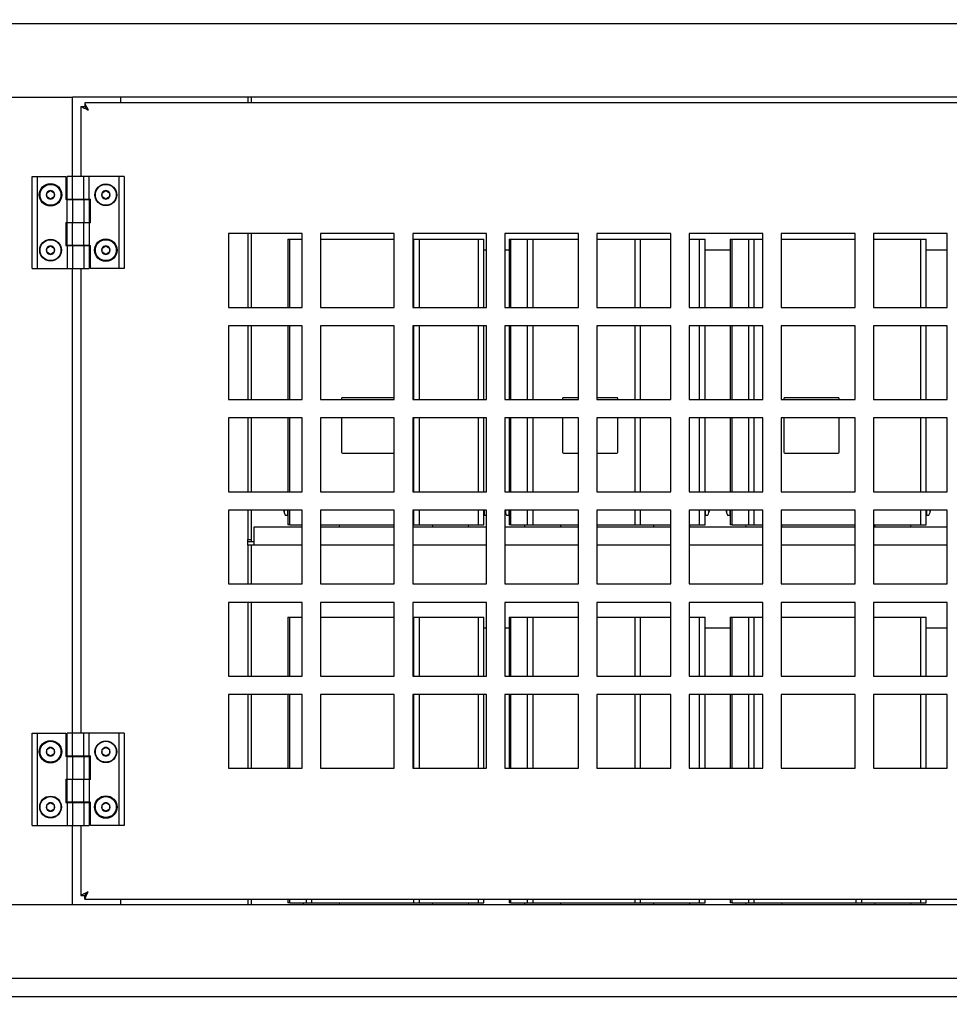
# Model space of a CAD drawing. Extents: x -72 to 51457, y 0 to 26838.
# Tile 186 of 203: x 15804 to 16309, y 14507 to 15041. Entities that reach past the tile are written whole.
import ezdxf
from ezdxf.enums import TextEntityAlignment as Align

# ---------------------------------------------------------------- set-up
doc = ezdxf.new("R2010")
doc.units = 0
doc.header["$LTSCALE"] = 12
for name, pattern in [('LDM', [0]), ('LEA', [0]), ('LFUN', [0]), ('SOLID_THIN', [0])]:
    doc.linetypes.add(name, pattern=pattern)
doc.layers.get('0').update_dxf_attribs({"linetype": 'CONTINUOUS'})
doc.layers.add('4', color=7, linetype='CONTINUOUS')
doc.styles.get("Standard").update_dxf_attribs({"font": 'medtext', "width": 0.75})
doc.styles.add('TDM', font='TXT', dxfattribs={"width": 0.675})
doc.dimstyles.new('MEDDIM8166', dxfattribs={"dimscale": 20, "dimtxt": 6, "dimasz": 3.5, "dimexe": 2.5, "dimexo": 2.5, "dimgap": 1.665, "dimtad": 1, "dimdec": 4, "dimrnd": 1, "dimzin": 12, "dimdsep": 46, "dimtxsty": 'Standard', "dimblk": 'MEDFUNV_7', "dimcen": 30, "dimclrd": 7, "dimclre": 7, "dimclrt": 7, "dimadec": 0, "dimazin": 0, "dimtfac": 0.7, "dimtdec": 4, "dimtmove": 0, "dimatfit": 3, "dimldrblk": 'MEDFUNV_7', "dimfxl": 0, "dimtolj": 1, "dimtzin": 0, "dimarcsym": 0})

# ---------------------------------------------------------------- blocks, each defined once
blk = doc.blocks.new('MEDFUNV_6')
at = {"color": 0, "linetype": 'LFUN', "lineweight": -2}
for points in [[(1, 0.1333), (0, 0), (1, -0.1333), (1, 0.1333)], [(1, 0.1111), (0.1667, 0), (1, -0.1111)], [(1, 0.0889), (0.3333, 0), (1, -0.0889)], [(1, 0.0667), (0.5, 0), (1, -0.0667)], [(1, 0.0444), (0.6667, 0), (1, -0.0444)], [(1, 0.0222), (0.8333, 0), (1, -0.0222)]]:
    blk.add_lwpolyline(points, dxfattribs=at)
blk = doc.blocks.new('MEDFUNV_7')
at = {"color": 0, "linetype": 'LFUN', "lineweight": -2}
for points in [[(-1, 0.1333), (0, 0), (-1, -0.1333), (-1, 0.1333)], [(-1, 0.1111), (-0.1667, 0), (-1, -0.1111)], [(-1, 0.0889), (-0.3333, 0), (-1, -0.0889)], [(-1, 0.0667), (-0.5, 0), (-1, -0.0667)], [(-1, 0.0444), (-0.6667, 0), (-1, -0.0444)], [(-1, 0.0222), (-0.8333, 0), (-1, -0.0222)]]:
    blk.add_lwpolyline(points, dxfattribs=at)
blk = doc.blocks.new('MEDCLUMP_DIM_8167_')
at = {"layer": '4', "color": 7, "linetype": 'LEA', "lineweight": 25}
for p, q in [((16222.99, 15901.57), (14945.81, 15901.57)), ((15573.09, 12383.57), (14945.81, 12383.57))]:
    blk.add_line(p, q, dxfattribs=at)
at = {"layer": '4', "color": 7, "linetype": 'LDM', "lineweight": 25}
blk.add_line((14995.81, 15901.57), (14995.81, 12383.57), dxfattribs=at)
at = {"layer": '4', "color": 7, "linetype": 'LDM', "lineweight": 25, "xscale": 70, "yscale": 70, "zscale": 70, "rotation": 270}
for name, p in [('MEDFUNV_6', (14995.81, 15901.57)), ('MEDFUNV_7', (14995.81, 12383.57))]:
    blk.add_blockref(name, p, dxfattribs=at)
at = {"layer": '4', "color": 7, "lineweight": 25, "style": 'TDM'}
for s, width, p in [('(Option Aquaclean)', 0.753158, (14995.81, 13615.57)), ('3518', 0.7425, (14995.81, 13238.58))]:
    blk.add_text(s, height=120, rotation=90, dxfattribs=dict(at, width=width)).set_placement(p, align=Align.BOTTOM_LEFT)
blk = doc.blocks.new('*D14')
at = {"lineweight": 0}
blk.add_blockref('MEDCLUMP_DIM_8167_', (0, 0), dxfattribs=at)
blk = doc.blocks.new('Vela_Seite')
at = {"color": 7, "linetype": 'SOLID_THIN', "lineweight": 25}
for p, q in [((15772.09, 15038.57), (17414.09, 15038.57)), ((15772.09, 14998.57), (15829.09, 14998.57)), ((15829.09, 14998.57), (15833.09, 14998.57)), ((15833.09, 14955.57), (15833.09, 14998.57)), ((16543.09, 14998.57), (15833.09, 14998.57)), ((16535.52, 14995.57), (15839.66, 14995.57)), ((15839.66, 14995.57), (15839.66, 14993.57)), ((15859.09, 14998.57), (15859.09, 14995.57)), ((15928.09, 14998.57), (15928.09, 14995.57)), ((15930.09, 14995.57), (15930.09, 14998.57)), ((15837.59, 14993.5), (15839.59, 14993.5)), ((15837.59, 14993.5), (15837.59, 14955.57)), ((15811.09, 14905.57), (15811.09, 14955.57)), ((15811.09, 14955.57), (15814.09, 14955.57)), ((15814.09, 14905.57), (15814.09, 14955.57)), ((15814.09, 14955.57), (15829.39, 14955.57)), ((15829.39, 14955.57), (15829.39, 14942.97)), ((15830.09, 14943.27), (15830.09, 14955.57)), ((15833.09, 14955.57), (15830.09, 14955.57)), ((15833.09, 14943.27), (15833.09, 14955.57)), ((15839.09, 14955.57), (15833.09, 14955.57)), ((15839.09, 14943.27), (15839.09, 14955.57)), ((15842.09, 14955.57), (15839.09, 14955.57)), ((15842.09, 14943.27), (15842.09, 14955.57)), ((15858.09, 14955.57), (15842.09, 14955.57)), ((15858.09, 14955.57), (15858.09, 14905.57)), ((15861.09, 14955.57), (15858.09, 14955.57)), ((15861.09, 14955.57), (15861.09, 14905.57)), ((15819.09, 14946.73), (15821.09, 14947.88)), ((15819.09, 14944.42), (15819.09, 14946.73)), ((15821.09, 14947.88), (15823.09, 14946.73)), ((15823.09, 14946.73), (15823.09, 14944.42)), ((15849.09, 14946.73), (15851.09, 14947.88)), ((15849.09, 14944.42), (15849.09, 14946.73)), ((15851.09, 14947.88), (15853.09, 14946.73)), ((15853.09, 14946.73), (15853.09, 14944.42)), ((15821.09, 14943.26), (15819.09, 14944.42)), ((15823.09, 14944.42), (15821.09, 14943.26)), ((15830.09, 14942.97), (15829.39, 14942.97)), ((15830.09, 14943.27), (15833.09, 14943.27)), ((15830.09, 14930.67), (15830.09, 14942.97)), ((15830.09, 14942.97), (15833.09, 14942.97)), ((15833.09, 14943.27), (15833.09, 14942.97)), ((15833.09, 14943.27), (15839.09, 14943.27)), ((15833.09, 14942.97), (15833.09, 14930.67)), ((15833.09, 14942.97), (15839.09, 14942.97)), ((15839.09, 14942.97), (15839.09, 14943.27)), ((15839.09, 14943.27), (15842.09, 14943.27)), ((15839.09, 14942.97), (15839.09, 14930.67)), ((15839.09, 14942.97), (15842.09, 14942.97)), ((15842.09, 14943.27), (15842.79, 14943.27)), ((15842.09, 14942.97), (15842.09, 14930.67)), ((15842.79, 14930.47), (15842.79, 14943.27)), ((15851.09, 14943.26), (15849.09, 14944.42)), ((15853.09, 14944.42), (15851.09, 14943.26)), ((15829.39, 14930.67), (15829.39, 14917.87)), ((15829.39, 14930.67), (15830.09, 14930.67)), ((15830.09, 14930.67), (15833.09, 14930.67)), ((15833.09, 14930.67), (15833.09, 14930.47)), ((15833.09, 14930.67), (15839.09, 14930.67)), ((15839.09, 14930.47), (15839.09, 14930.67)), ((15839.09, 14930.67), (15842.09, 14930.67)), ((15830.09, 14918.17), (15830.09, 14930.47)), ((15833.09, 14930.47), (15830.09, 14930.47)), ((15833.09, 14918.17), (15833.09, 14930.47)), ((15839.09, 14930.47), (15833.09, 14930.47)), ((15839.09, 14918.17), (15839.09, 14930.47)), ((15842.09, 14930.47), (15839.09, 14930.47)), ((15842.09, 14930.47), (15842.09, 14918.17)), ((15842.79, 14930.47), (15842.09, 14930.47)), ((15957.59, 14924.57), (15917.59, 14924.57)), ((15917.59, 14924.57), (15917.59, 14884.57)), ((15928.09, 14924.57), (15928.09, 14884.57)), ((15930.09, 14884.57), (15930.09, 14924.57)), ((15949.92, 14921.57), (15950.92, 14921.57)), ((15949.92, 14921.57), (15949.92, 14884.57)), ((15950.92, 14921.57), (15957.59, 14921.57)), ((15950.92, 14884.57), (15950.92, 14921.57)), ((15957.59, 14884.57), (15957.59, 14924.57)), ((16007.59, 14924.57), (15967.59, 14924.57)), ((15967.59, 14924.57), (15967.59, 14884.57)), ((15967.59, 14921.57), (16007.59, 14921.57)), ((16007.59, 14884.57), (16007.59, 14924.57)), ((16057.59, 14924.57), (16017.59, 14924.57)), ((16017.59, 14924.57), (16017.59, 14884.57)), ((16017.59, 14921.57), (16018.26, 14921.57)), ((16018.26, 14921.57), (16021.26, 14921.57)), ((16018.26, 14884.57), (16018.26, 14921.57)), ((16021.26, 14921.57), (16053.26, 14921.57)), ((16021.26, 14884.57), (16021.26, 14921.57)), ((16053.26, 14921.57), (16056.26, 14921.57)), ((16053.26, 14884.57), (16053.26, 14921.57)), ((16056.26, 14884.57), (16056.26, 14921.57)), ((16057.59, 14884.57), (16057.59, 14924.57)), ((16107.59, 14924.57), (16067.59, 14924.57)), ((16067.59, 14924.57), (16067.59, 14884.57)), ((16069.92, 14921.57), (16070.92, 14921.57)), ((16069.92, 14921.57), (16069.92, 14884.57)), ((16070.92, 14921.57), (16079.92, 14921.57)), ((16070.92, 14884.57), (16070.92, 14921.57)), ((16079.92, 14921.57), (16082.92, 14921.57)), ((16079.92, 14884.57), (16079.92, 14921.57)), ((16082.92, 14921.57), (16107.59, 14921.57)), ((16082.92, 14884.57), (16082.92, 14921.57)), ((16107.59, 14884.57), (16107.59, 14924.57)), ((16157.59, 14924.57), (16117.59, 14924.57)), ((16117.59, 14924.57), (16117.59, 14884.57)), ((16117.59, 14921.57), (16138.26, 14921.57)), ((16138.26, 14921.57), (16141.26, 14921.57)), ((16138.26, 14884.57), (16138.26, 14921.57)), ((16141.26, 14921.57), (16157.59, 14921.57)), ((16141.26, 14884.57), (16141.26, 14921.57)), ((16157.59, 14884.57), (16157.59, 14924.57)), ((16207.59, 14924.57), (16167.59, 14924.57)), ((16167.59, 14924.57), (16167.59, 14884.57)), ((16167.59, 14921.57), (16173.26, 14921.57)), ((16173.26, 14921.57), (16176.26, 14921.57)), ((16173.26, 14884.57), (16173.26, 14921.57)), ((16176.26, 14884.57), (16176.26, 14921.57)), ((16189.92, 14921.57), (16190.92, 14921.57)), ((16189.92, 14921.57), (16189.92, 14884.57)), ((16190.92, 14921.57), (16199.92, 14921.57)), ((16190.92, 14884.57), (16190.92, 14921.57)), ((16199.92, 14921.57), (16202.92, 14921.57)), ((16199.92, 14884.57), (16199.92, 14921.57)), ((16202.92, 14921.57), (16207.59, 14921.57)), ((16202.92, 14884.57), (16202.92, 14921.57)), ((16207.59, 14884.57), (16207.59, 14924.57)), ((16257.59, 14924.57), (16217.59, 14924.57)), ((16217.59, 14924.57), (16217.59, 14884.57)), ((16217.59, 14921.57), (16257.59, 14921.57)), ((16257.59, 14884.57), (16257.59, 14924.57)), ((16307.59, 14924.57), (16267.59, 14924.57)), ((16267.59, 14924.57), (16267.59, 14884.57)), ((16267.59, 14921.57), (16293.26, 14921.57)), ((16293.26, 14921.57), (16296.26, 14921.57)), ((16293.26, 14884.57), (16293.26, 14921.57)), ((16296.26, 14884.57), (16296.26, 14921.57)), ((16307.59, 14884.57), (16307.59, 14924.57)), ((15819.09, 14916.73), (15821.09, 14917.88)), ((15819.09, 14914.42), (15819.09, 14916.73)), ((15821.09, 14917.88), (15823.09, 14916.73)), ((15823.09, 14916.73), (15823.09, 14914.42)), ((15830.09, 14917.87), (15829.39, 14917.87)), ((15833.09, 14918.17), (15830.09, 14918.17)), ((15830.09, 14917.87), (15830.09, 14905.57)), ((15833.09, 14917.87), (15830.09, 14917.87)), ((15833.09, 14918.17), (15833.09, 14917.87)), ((15839.09, 14918.17), (15833.09, 14918.17)), ((15833.09, 14917.87), (15833.09, 14905.57)), ((15839.09, 14917.87), (15833.09, 14917.87)), ((15839.09, 14917.87), (15839.09, 14918.17)), ((15842.09, 14918.17), (15839.09, 14918.17)), ((15839.09, 14917.87), (15839.09, 14905.57)), ((15842.09, 14917.87), (15839.09, 14917.87)), ((15842.09, 14918.17), (15842.79, 14918.17)), ((15842.09, 14917.87), (15842.09, 14905.57)), ((15842.79, 14905.57), (15842.79, 14918.17)), ((15849.09, 14916.73), (15851.09, 14917.88)), ((15849.09, 14914.42), (15849.09, 14916.73)), ((15851.09, 14917.88), (15853.09, 14916.73)), ((15853.09, 14916.73), (15853.09, 14914.42)), ((16057.59, 14915.57), (16056.26, 14915.57)), ((16069.92, 14915.57), (16067.59, 14915.57)), ((16189.92, 14915.57), (16176.26, 14915.57)), ((16307.59, 14915.57), (16296.26, 14915.57)), ((15821.09, 14913.26), (15819.09, 14914.42)), ((15823.09, 14914.42), (15821.09, 14913.26)), ((15851.09, 14913.26), (15849.09, 14914.42)), ((15853.09, 14914.42), (15851.09, 14913.26)), ((15811.09, 14905.57), (15814.09, 14905.57)), ((15814.09, 14905.57), (15830.09, 14905.57)), ((15830.09, 14905.57), (15833.09, 14905.57)), ((15833.09, 14653.57), (15833.09, 14905.57)), ((15833.09, 14905.57), (15839.09, 14905.57)), ((15837.59, 14905.57), (15837.59, 14653.57)), ((15839.09, 14905.57), (15842.09, 14905.57)), ((15858.09, 14905.57), (15842.79, 14905.57)), ((15861.09, 14905.57), (15858.09, 14905.57)), ((15917.59, 14884.57), (15957.59, 14884.57)), ((15967.59, 14884.57), (16007.59, 14884.57)), ((16017.59, 14884.57), (16057.59, 14884.57)), ((16067.59, 14884.57), (16107.59, 14884.57)), ((16117.59, 14884.57), (16157.59, 14884.57)), ((16167.59, 14884.57), (16207.59, 14884.57)), ((16217.59, 14884.57), (16257.59, 14884.57)), ((16267.59, 14884.57), (16307.59, 14884.57)), ((15957.59, 14874.57), (15917.59, 14874.57)), ((15917.59, 14874.57), (15917.59, 14834.57)), ((15928.09, 14874.57), (15928.09, 14834.57)), ((15930.09, 14834.57), (15930.09, 14874.57)), ((15949.92, 14874.57), (15949.92, 14834.57)), ((15950.92, 14834.57), (15950.92, 14874.57)), ((15957.59, 14834.57), (15957.59, 14874.57)), ((16007.59, 14874.57), (15967.59, 14874.57)), ((15967.59, 14874.57), (15967.59, 14834.57)), ((16007.59, 14834.57), (16007.59, 14874.57)), ((16057.59, 14874.57), (16017.59, 14874.57)), ((16017.59, 14874.57), (16017.59, 14834.57)), ((16018.26, 14834.57), (16018.26, 14874.57)), ((16021.26, 14834.57), (16021.26, 14874.57)), ((16053.26, 14834.57), (16053.26, 14874.57)), ((16056.26, 14834.57), (16056.26, 14874.57)), ((16057.59, 14834.57), (16057.59, 14874.57)), ((16107.59, 14874.57), (16067.59, 14874.57)), ((16067.59, 14874.57), (16067.59, 14834.57)), ((16069.92, 14874.57), (16069.92, 14834.57)), ((16070.92, 14834.57), (16070.92, 14874.57)), ((16079.92, 14834.57), (16079.92, 14874.57)), ((16082.92, 14834.57), (16082.92, 14874.57)), ((16107.59, 14834.57), (16107.59, 14874.57)), ((16157.59, 14874.57), (16117.59, 14874.57)), ((16117.59, 14874.57), (16117.59, 14834.57)), ((16138.26, 14834.57), (16138.26, 14874.57)), ((16141.26, 14834.57), (16141.26, 14874.57)), ((16157.59, 14834.57), (16157.59, 14874.57)), ((16207.59, 14874.57), (16167.59, 14874.57)), ((16167.59, 14874.57), (16167.59, 14834.57)), ((16173.26, 14834.57), (16173.26, 14874.57)), ((16176.26, 14834.57), (16176.26, 14874.57)), ((16189.92, 14874.57), (16189.92, 14834.57)), ((16190.92, 14834.57), (16190.92, 14874.57)), ((16199.92, 14834.57), (16199.92, 14874.57)), ((16202.92, 14834.57), (16202.92, 14874.57)), ((16207.59, 14834.57), (16207.59, 14874.57)), ((16257.59, 14874.57), (16217.59, 14874.57)), ((16217.59, 14874.57), (16217.59, 14834.57)), ((16257.59, 14834.57), (16257.59, 14874.57)), ((16307.59, 14874.57), (16267.59, 14874.57)), ((16267.59, 14874.57), (16267.59, 14834.57)), ((16293.26, 14834.57), (16293.26, 14874.57)), ((16296.26, 14834.57), (16296.26, 14874.57)), ((16307.59, 14834.57), (16307.59, 14874.57)), ((15917.59, 14834.57), (15957.59, 14834.57)), ((15967.59, 14834.57), (16007.59, 14834.57)), ((15978.92, 14835.07), (15978.92, 14834.57)), ((16007.59, 14835.57), (15979.42, 14835.57)), ((16017.59, 14834.57), (16057.59, 14834.57)), ((16067.59, 14834.57), (16107.59, 14834.57)), ((16098.92, 14835.07), (16098.92, 14834.57)), ((16107.59, 14835.57), (16099.42, 14835.57)), ((16128.42, 14835.57), (16117.59, 14835.57)), ((16117.59, 14834.57), (16157.59, 14834.57)), ((16128.92, 14834.57), (16128.92, 14835.07)), ((16167.59, 14834.57), (16207.59, 14834.57)), ((16217.59, 14834.57), (16257.59, 14834.57)), ((16218.92, 14835.07), (16218.92, 14834.57)), ((16248.42, 14835.57), (16219.42, 14835.57)), ((16248.92, 14834.57), (16248.92, 14835.07)), ((16267.59, 14834.57), (16307.59, 14834.57)), ((15957.59, 14824.57), (15917.59, 14824.57)), ((15917.59, 14824.57), (15917.59, 14784.57)), ((15928.09, 14824.57), (15928.09, 14784.57)), ((15930.09, 14784.57), (15930.09, 14824.57)), ((15949.92, 14824.57), (15949.92, 14784.57)), ((15950.92, 14784.57), (15950.92, 14824.57)), ((15957.59, 14784.57), (15957.59, 14824.57)), ((16007.59, 14824.57), (15967.59, 14824.57)), ((15967.59, 14824.57), (15967.59, 14784.57)), ((15978.92, 14824.57), (15978.92, 14806.07)), ((16007.59, 14784.57), (16007.59, 14824.57)), ((16057.59, 14824.57), (16017.59, 14824.57)), ((16017.59, 14824.57), (16017.59, 14784.57)), ((16018.26, 14784.57), (16018.26, 14824.57)), ((16021.26, 14784.57), (16021.26, 14824.57)), ((16053.26, 14784.57), (16053.26, 14824.57)), ((16056.26, 14784.57), (16056.26, 14824.57)), ((16057.59, 14784.57), (16057.59, 14824.57)), ((16107.59, 14824.57), (16067.59, 14824.57)), ((16067.59, 14824.57), (16067.59, 14784.57)), ((16069.92, 14824.57), (16069.92, 14784.57)), ((16070.92, 14784.57), (16070.92, 14824.57)), ((16079.92, 14784.57), (16079.92, 14824.57)), ((16082.92, 14784.57), (16082.92, 14824.57)), ((16098.92, 14824.57), (16098.92, 14806.07)), ((16107.59, 14784.57), (16107.59, 14824.57)), ((16157.59, 14824.57), (16117.59, 14824.57)), ((16117.59, 14824.57), (16117.59, 14784.57)), ((16128.92, 14806.07), (16128.92, 14824.57)), ((16138.26, 14784.57), (16138.26, 14824.57)), ((16141.26, 14784.57), (16141.26, 14824.57)), ((16157.59, 14784.57), (16157.59, 14824.57)), ((16207.59, 14824.57), (16167.59, 14824.57)), ((16167.59, 14824.57), (16167.59, 14784.57)), ((16173.26, 14784.57), (16173.26, 14824.57)), ((16176.26, 14784.57), (16176.26, 14824.57)), ((16189.92, 14824.57), (16189.92, 14784.57)), ((16190.92, 14784.57), (16190.92, 14824.57)), ((16199.92, 14784.57), (16199.92, 14824.57)), ((16202.92, 14784.57), (16202.92, 14824.57)), ((16207.59, 14784.57), (16207.59, 14824.57)), ((16257.59, 14824.57), (16217.59, 14824.57)), ((16217.59, 14824.57), (16217.59, 14784.57)), ((16218.92, 14824.57), (16218.92, 14806.07)), ((16248.92, 14806.07), (16248.92, 14824.57)), ((16257.59, 14784.57), (16257.59, 14824.57)), ((16307.59, 14824.57), (16267.59, 14824.57)), ((16267.59, 14824.57), (16267.59, 14784.57)), ((16293.26, 14784.57), (16293.26, 14824.57)), ((16296.26, 14784.57), (16296.26, 14824.57)), ((16307.59, 14784.57), (16307.59, 14824.57)), ((15979.42, 14805.57), (16007.59, 14805.57)), ((16099.42, 14805.57), (16107.59, 14805.57)), ((16117.59, 14805.57), (16128.42, 14805.57)), ((16219.42, 14805.57), (16248.42, 14805.57)), ((15917.59, 14784.57), (15957.59, 14784.57)), ((15967.59, 14784.57), (16007.59, 14784.57)), ((16017.59, 14784.57), (16057.59, 14784.57)), ((16067.59, 14784.57), (16107.59, 14784.57)), ((16117.59, 14784.57), (16157.59, 14784.57)), ((16167.59, 14784.57), (16207.59, 14784.57)), ((16217.59, 14784.57), (16257.59, 14784.57)), ((16267.59, 14784.57), (16307.59, 14784.57)), ((15957.59, 14774.57), (15917.59, 14774.57)), ((15917.59, 14774.57), (15917.59, 14734.57)), ((15928.09, 14774.57), (15928.09, 14758.57)), ((15930.09, 14758.57), (15930.09, 14774.57)), ((15947.73, 14774.57), (15947.88, 14774.17)), ((15947.73, 14774.34), (15947.8, 14773.96)), ((15947.73, 14773.92), (15947.77, 14773.76)), ((15947.88, 14773.96), (15947.75, 14773.95)), ((15947.88, 14774.17), (15947.88, 14773.55)), ((15948.69, 14771.77), (15949.89, 14771.77)), ((15949.89, 14771.77), (15949.89, 14774.57)), ((15949.89, 14771.77), (15949.92, 14771.8)), ((15949.92, 14774.57), (15949.92, 14766.57)), ((15950.92, 14766.57), (15950.92, 14774.57)), ((15957.59, 14734.57), (15957.59, 14774.57)), ((16007.59, 14774.57), (15967.59, 14774.57)), ((15967.59, 14774.57), (15967.59, 14734.57)), ((16007.59, 14734.57), (16007.59, 14774.57)), ((16057.59, 14774.57), (16017.59, 14774.57)), ((16017.59, 14774.57), (16017.59, 14734.57)), ((16018.26, 14766.57), (16018.26, 14774.57)), ((16021.26, 14766.57), (16021.26, 14774.57)), ((16053.26, 14766.57), (16053.26, 14774.57)), ((16056.26, 14766.57), (16056.26, 14774.57)), ((16056.29, 14774.57), (16056.29, 14771.77)), ((16056.29, 14771.77), (16057.48, 14771.77)), ((16057.59, 14734.57), (16057.59, 14774.57)), ((16107.59, 14774.57), (16067.59, 14774.57)), ((16067.59, 14774.57), (16067.59, 14734.57)), ((16067.73, 14774.57), (16067.88, 14774.17)), ((16067.73, 14774.34), (16067.8, 14773.96)), ((16067.73, 14773.92), (16067.77, 14773.76)), ((16067.88, 14773.96), (16067.75, 14773.95)), ((16067.88, 14774.17), (16067.88, 14773.55)), ((16068.69, 14771.77), (16069.89, 14771.77)), ((16069.89, 14771.77), (16069.89, 14774.57)), ((16069.89, 14771.77), (16069.92, 14771.8)), ((16069.92, 14774.57), (16069.92, 14766.57)), ((16070.92, 14766.57), (16070.92, 14774.57)), ((16079.92, 14766.57), (16079.92, 14774.57)), ((16082.92, 14766.57), (16082.92, 14774.57)), ((16107.59, 14734.57), (16107.59, 14774.57)), ((16157.59, 14774.57), (16117.59, 14774.57)), ((16117.59, 14774.57), (16117.59, 14734.57)), ((16138.26, 14766.57), (16138.26, 14774.57)), ((16141.26, 14766.57), (16141.26, 14774.57)), ((16157.59, 14734.57), (16157.59, 14774.57)), ((16207.59, 14774.57), (16167.59, 14774.57)), ((16167.59, 14774.57), (16167.59, 14734.57)), ((16173.26, 14766.57), (16173.26, 14774.57)), ((16176.26, 14766.57), (16176.26, 14774.57)), ((16176.29, 14774.57), (16176.29, 14771.77)), ((16176.29, 14771.77), (16177.48, 14771.77)), ((16178.31, 14774.57), (16178.3, 14774.2)), ((16178.3, 14774.2), (16178.31, 14774.57)), ((16178.3, 14773.7), (16178.44, 14774.31)), ((16178.44, 14774.2), (16178.3, 14774.2)), ((16178.3, 14773.28), (16178.3, 14773.7)), ((16178.31, 14773.26), (16178.3, 14773.27)), ((16178.44, 14773.9), (16178.34, 14773.9)), ((16178.44, 14774.31), (16178.44, 14774.57)), ((16178.44, 14773.95), (16178.44, 14773.9)), ((16187.73, 14774.57), (16187.88, 14774.17)), ((16187.73, 14774.34), (16187.8, 14773.96)), ((16187.73, 14773.92), (16187.77, 14773.76)), ((16187.88, 14773.96), (16187.75, 14773.95)), ((16187.88, 14774.17), (16187.88, 14773.55)), ((16188.69, 14771.77), (16189.89, 14771.77)), ((16189.89, 14771.77), (16189.89, 14774.57)), ((16189.89, 14771.77), (16189.92, 14771.8)), ((16189.92, 14774.57), (16189.92, 14766.57)), ((16190.92, 14766.57), (16190.92, 14774.57)), ((16199.92, 14766.57), (16199.92, 14774.57)), ((16202.92, 14766.57), (16202.92, 14774.57)), ((16207.59, 14734.57), (16207.59, 14774.57)), ((16257.59, 14774.57), (16217.59, 14774.57)), ((16217.59, 14774.57), (16217.59, 14734.57)), ((16257.59, 14734.57), (16257.59, 14774.57)), ((16307.59, 14774.57), (16267.59, 14774.57)), ((16267.59, 14774.57), (16267.59, 14734.57)), ((16293.26, 14766.57), (16293.26, 14774.57)), ((16296.26, 14766.57), (16296.26, 14774.57)), ((16296.29, 14774.57), (16296.29, 14771.77)), ((16296.29, 14771.77), (16297.48, 14771.77)), ((16298.31, 14774.57), (16298.3, 14774.2)), ((16298.3, 14774.2), (16298.31, 14774.57)), ((16298.3, 14773.7), (16298.44, 14774.31)), ((16298.44, 14774.2), (16298.3, 14774.2)), ((16298.3, 14773.28), (16298.3, 14773.7)), ((16298.31, 14773.26), (16298.3, 14773.27)), ((16298.44, 14773.9), (16298.34, 14773.9)), ((16298.44, 14774.31), (16298.44, 14774.57)), ((16298.44, 14773.95), (16298.44, 14773.9)), ((16307.59, 14734.57), (16307.59, 14774.57)), ((15931.59, 14765.57), (15957.59, 14765.57)), ((15931.59, 14759.57), (15931.59, 14765.57)), ((15950.92, 14766.57), (15949.92, 14766.57)), ((15950.92, 14766.57), (15957.59, 14766.57)), ((15967.59, 14766.57), (16007.59, 14766.57)), ((15967.59, 14765.57), (16007.59, 14765.57)), ((15977.89, 14765.57), (15977.99, 14766.57)), ((16017.59, 14766.57), (16018.26, 14766.57)), ((16017.59, 14765.57), (16057.59, 14765.57)), ((16018.26, 14766.57), (16021.26, 14766.57)), ((16021.26, 14766.57), (16053.26, 14766.57)), ((16028.19, 14766.57), (16028.29, 14765.57)), ((16047.89, 14765.57), (16047.99, 14766.57)), ((16053.26, 14766.57), (16056.26, 14766.57)), ((16067.59, 14765.57), (16107.59, 14765.57)), ((16070.92, 14766.57), (16069.92, 14766.57)), ((16070.92, 14766.57), (16079.92, 14766.57)), ((16078.19, 14766.57), (16078.29, 14765.57)), ((16079.92, 14766.57), (16082.92, 14766.57)), ((16082.92, 14766.57), (16107.59, 14766.57)), ((16097.89, 14765.57), (16097.99, 14766.57)), ((16117.59, 14766.57), (16138.26, 14766.57)), ((16117.59, 14765.57), (16157.59, 14765.57)), ((16138.26, 14766.57), (16141.26, 14766.57)), ((16141.26, 14766.57), (16157.59, 14766.57)), ((16148.19, 14766.57), (16148.29, 14765.57)), ((16167.59, 14766.57), (16173.26, 14766.57)), ((16167.59, 14765.57), (16207.59, 14765.57)), ((16167.89, 14765.57), (16167.99, 14766.57)), ((16173.26, 14766.57), (16176.26, 14766.57)), ((16190.92, 14766.57), (16189.92, 14766.57)), ((16190.92, 14766.57), (16199.92, 14766.57)), ((16198.19, 14766.57), (16198.29, 14765.57)), ((16199.92, 14766.57), (16202.92, 14766.57)), ((16202.92, 14766.57), (16207.59, 14766.57)), ((16217.59, 14766.57), (16257.59, 14766.57)), ((16217.59, 14765.57), (16257.59, 14765.57)), ((16217.89, 14765.57), (16217.99, 14766.57)), ((16267.59, 14766.57), (16293.26, 14766.57)), ((16267.59, 14765.57), (16307.59, 14765.57)), ((16268.19, 14766.57), (16268.29, 14765.57)), ((16287.89, 14765.57), (16287.99, 14766.57)), ((16293.26, 14766.57), (16296.26, 14766.57)), ((15928.09, 14758.57), (15930.09, 14758.57)), ((15928.09, 14757.57), (15928.09, 14758.57)), ((15928.09, 14755.57), (15928.09, 14757.57)), ((15928.09, 14757.57), (15931.59, 14757.57)), ((15931.59, 14755.57), (15928.09, 14755.57)), ((15928.09, 14755.57), (15928.09, 14734.57)), ((15930.09, 14757.57), (15930.09, 14758.57)), ((15930.09, 14734.57), (15930.09, 14755.57)), ((15931.59, 14755.57), (15931.59, 14759.57)), ((15957.59, 14755.57), (15931.59, 14755.57)), ((16007.59, 14755.57), (15967.59, 14755.57)), ((16057.59, 14755.57), (16017.59, 14755.57)), ((16107.59, 14755.57), (16067.59, 14755.57)), ((16157.59, 14755.57), (16117.59, 14755.57)), ((16207.59, 14755.57), (16167.59, 14755.57)), ((16257.59, 14755.57), (16217.59, 14755.57)), ((16307.59, 14755.57), (16267.59, 14755.57)), ((15917.59, 14734.57), (15957.59, 14734.57)), ((15967.59, 14734.57), (16007.59, 14734.57)), ((16017.59, 14734.57), (16057.59, 14734.57)), ((16067.59, 14734.57), (16107.59, 14734.57)), ((16117.59, 14734.57), (16157.59, 14734.57)), ((16167.59, 14734.57), (16207.59, 14734.57)), ((16217.59, 14734.57), (16257.59, 14734.57)), ((16267.59, 14734.57), (16307.59, 14734.57)), ((15957.59, 14724.57), (15917.59, 14724.57)), ((15917.59, 14724.57), (15917.59, 14684.57)), ((15928.09, 14724.57), (15928.09, 14684.57)), ((15930.09, 14684.57), (15930.09, 14724.57)), ((15957.59, 14684.57), (15957.59, 14724.57)), ((16007.59, 14724.57), (15967.59, 14724.57)), ((15967.59, 14724.57), (15967.59, 14684.57)), ((16007.59, 14684.57), (16007.59, 14724.57)), ((16057.59, 14724.57), (16017.59, 14724.57)), ((16017.59, 14724.57), (16017.59, 14684.57)), ((16057.59, 14684.57), (16057.59, 14724.57)), ((16107.59, 14724.57), (16067.59, 14724.57)), ((16067.59, 14724.57), (16067.59, 14684.57)), ((16107.59, 14684.57), (16107.59, 14724.57)), ((16157.59, 14724.57), (16117.59, 14724.57)), ((16117.59, 14724.57), (16117.59, 14684.57)), ((16157.59, 14684.57), (16157.59, 14724.57)), ((16207.59, 14724.57), (16167.59, 14724.57)), ((16167.59, 14724.57), (16167.59, 14684.57)), ((16207.59, 14684.57), (16207.59, 14724.57)), ((16257.59, 14724.57), (16217.59, 14724.57)), ((16217.59, 14724.57), (16217.59, 14684.57)), ((16257.59, 14684.57), (16257.59, 14724.57)), ((16307.59, 14724.57), (16267.59, 14724.57)), ((16267.59, 14724.57), (16267.59, 14684.57)), ((16307.59, 14684.57), (16307.59, 14724.57)), ((15949.92, 14716.57), (15950.92, 14716.57)), ((15949.92, 14716.57), (15949.92, 14684.57)), ((15950.92, 14716.57), (15957.59, 14716.57)), ((15950.92, 14684.57), (15950.92, 14716.57)), ((15967.59, 14716.57), (16007.59, 14716.57)), ((16017.59, 14716.57), (16018.26, 14716.57)), ((16018.26, 14716.57), (16021.26, 14716.57)), ((16018.26, 14684.57), (16018.26, 14716.57)), ((16021.26, 14716.57), (16053.26, 14716.57)), ((16021.26, 14684.57), (16021.26, 14716.57)), ((16053.26, 14716.57), (16056.26, 14716.57)), ((16053.26, 14684.57), (16053.26, 14716.57)), ((16056.26, 14684.57), (16056.26, 14716.57)), ((16069.92, 14716.57), (16070.92, 14716.57)), ((16069.92, 14716.57), (16069.92, 14684.57)), ((16070.92, 14716.57), (16079.92, 14716.57)), ((16070.92, 14684.57), (16070.92, 14716.57)), ((16079.92, 14716.57), (16082.92, 14716.57)), ((16079.92, 14684.57), (16079.92, 14716.57)), ((16082.92, 14716.57), (16107.59, 14716.57)), ((16082.92, 14684.57), (16082.92, 14716.57)), ((16117.59, 14716.57), (16138.26, 14716.57)), ((16138.26, 14716.57), (16141.26, 14716.57)), ((16138.26, 14684.57), (16138.26, 14716.57)), ((16141.26, 14716.57), (16157.59, 14716.57)), ((16141.26, 14684.57), (16141.26, 14716.57)), ((16167.59, 14716.57), (16173.26, 14716.57)), ((16173.26, 14716.57), (16176.26, 14716.57)), ((16173.26, 14684.57), (16173.26, 14716.57)), ((16176.26, 14684.57), (16176.26, 14716.57)), ((16189.92, 14716.57), (16190.92, 14716.57)), ((16189.92, 14716.57), (16189.92, 14684.57)), ((16190.92, 14716.57), (16199.92, 14716.57)), ((16190.92, 14684.57), (16190.92, 14716.57)), ((16199.92, 14716.57), (16202.92, 14716.57)), ((16199.92, 14684.57), (16199.92, 14716.57)), ((16202.92, 14716.57), (16207.59, 14716.57)), ((16202.92, 14684.57), (16202.92, 14716.57)), ((16217.59, 14716.57), (16257.59, 14716.57)), ((16267.59, 14716.57), (16293.26, 14716.57)), ((16293.26, 14716.57), (16296.26, 14716.57)), ((16293.26, 14684.57), (16293.26, 14716.57)), ((16296.26, 14684.57), (16296.26, 14716.57)), ((16057.59, 14710.57), (16056.26, 14710.57)), ((16069.92, 14710.57), (16067.59, 14710.57)), ((16189.92, 14710.57), (16176.26, 14710.57)), ((16307.59, 14710.57), (16296.26, 14710.57)), ((15917.59, 14684.57), (15957.59, 14684.57)), ((15967.59, 14684.57), (16007.59, 14684.57)), ((16017.59, 14684.57), (16057.59, 14684.57)), ((16067.59, 14684.57), (16107.59, 14684.57)), ((16117.59, 14684.57), (16157.59, 14684.57)), ((16167.59, 14684.57), (16207.59, 14684.57)), ((16217.59, 14684.57), (16257.59, 14684.57)), ((16267.59, 14684.57), (16307.59, 14684.57)), ((15957.59, 14674.57), (15917.59, 14674.57)), ((15917.59, 14674.57), (15917.59, 14634.57)), ((15928.09, 14674.57), (15928.09, 14634.57)), ((15930.09, 14634.57), (15930.09, 14674.57)), ((15949.92, 14674.57), (15949.92, 14634.57)), ((15950.92, 14634.57), (15950.92, 14674.57)), ((15957.59, 14634.57), (15957.59, 14674.57)), ((16007.59, 14674.57), (15967.59, 14674.57)), ((15967.59, 14674.57), (15967.59, 14634.57)), ((16007.59, 14634.57), (16007.59, 14674.57)), ((16057.59, 14674.57), (16017.59, 14674.57)), ((16017.59, 14674.57), (16017.59, 14634.57)), ((16018.26, 14634.57), (16018.26, 14674.57)), ((16021.26, 14634.57), (16021.26, 14674.57)), ((16053.26, 14634.57), (16053.26, 14674.57)), ((16056.26, 14634.57), (16056.26, 14674.57)), ((16057.59, 14634.57), (16057.59, 14674.57)), ((16107.59, 14674.57), (16067.59, 14674.57)), ((16067.59, 14674.57), (16067.59, 14634.57)), ((16069.92, 14674.57), (16069.92, 14634.57)), ((16070.92, 14634.57), (16070.92, 14674.57)), ((16079.92, 14634.57), (16079.92, 14674.57)), ((16082.92, 14634.57), (16082.92, 14674.57)), ((16107.59, 14634.57), (16107.59, 14674.57)), ((16157.59, 14674.57), (16117.59, 14674.57)), ((16117.59, 14674.57), (16117.59, 14634.57)), ((16138.26, 14634.57), (16138.26, 14674.57)), ((16141.26, 14634.57), (16141.26, 14674.57)), ((16157.59, 14634.57), (16157.59, 14674.57)), ((16207.59, 14674.57), (16167.59, 14674.57)), ((16167.59, 14674.57), (16167.59, 14634.57)), ((16173.26, 14634.57), (16173.26, 14674.57)), ((16176.26, 14634.57), (16176.26, 14674.57)), ((16189.92, 14674.57), (16189.92, 14634.57)), ((16190.92, 14634.57), (16190.92, 14674.57)), ((16199.92, 14634.57), (16199.92, 14674.57)), ((16202.92, 14634.57), (16202.92, 14674.57)), ((16207.59, 14634.57), (16207.59, 14674.57)), ((16257.59, 14674.57), (16217.59, 14674.57)), ((16217.59, 14674.57), (16217.59, 14634.57)), ((16257.59, 14634.57), (16257.59, 14674.57)), ((16307.59, 14674.57), (16267.59, 14674.57)), ((16267.59, 14674.57), (16267.59, 14634.57)), ((16293.26, 14634.57), (16293.26, 14674.57)), ((16296.26, 14634.57), (16296.26, 14674.57)), ((16307.59, 14634.57), (16307.59, 14674.57)), ((15811.09, 14603.57), (15811.09, 14653.57)), ((15811.09, 14653.57), (15814.09, 14653.57)), ((15814.09, 14603.57), (15814.09, 14653.57)), ((15814.09, 14653.57), (15829.39, 14653.57)), ((15829.39, 14653.57), (15829.39, 14640.97)), ((15830.09, 14641.27), (15830.09, 14653.57)), ((15833.09, 14653.57), (15830.09, 14653.57)), ((15833.09, 14641.27), (15833.09, 14653.57)), ((15839.09, 14653.57), (15833.09, 14653.57)), ((15839.09, 14641.27), (15839.09, 14653.57)), ((15842.09, 14653.57), (15839.09, 14653.57)), ((15842.09, 14641.27), (15842.09, 14653.57)), ((15858.09, 14653.57), (15842.09, 14653.57)), ((15858.09, 14653.57), (15858.09, 14603.57)), ((15861.09, 14653.57), (15858.09, 14653.57)), ((15861.09, 14653.57), (15861.09, 14603.57)), ((15819.09, 14644.73), (15821.09, 14645.88)), ((15819.09, 14642.42), (15819.09, 14644.73)), ((15821.09, 14641.26), (15819.09, 14642.42)), ((15821.09, 14645.88), (15823.09, 14644.73)), ((15823.09, 14642.42), (15821.09, 14641.26)), ((15823.09, 14644.73), (15823.09, 14642.42)), ((15849.09, 14644.73), (15851.09, 14645.88)), ((15849.09, 14642.42), (15849.09, 14644.73)), ((15851.09, 14641.26), (15849.09, 14642.42)), ((15851.09, 14645.88), (15853.09, 14644.73)), ((15853.09, 14642.42), (15851.09, 14641.26)), ((15853.09, 14644.73), (15853.09, 14642.42)), ((15830.09, 14640.97), (15829.39, 14640.97)), ((15830.09, 14641.27), (15833.09, 14641.27)), ((15830.09, 14628.67), (15830.09, 14640.97)), ((15830.09, 14640.97), (15833.09, 14640.97)), ((15833.09, 14641.27), (15833.09, 14640.97)), ((15833.09, 14641.27), (15839.09, 14641.27)), ((15833.09, 14640.97), (15833.09, 14628.67)), ((15833.09, 14640.97), (15839.09, 14640.97)), ((15839.09, 14640.97), (15839.09, 14641.27)), ((15839.09, 14641.27), (15842.09, 14641.27)), ((15839.09, 14640.97), (15839.09, 14628.67)), ((15839.09, 14640.97), (15842.09, 14640.97)), ((15842.09, 14641.27), (15842.79, 14641.27)), ((15842.09, 14640.97), (15842.09, 14628.67)), ((15842.79, 14628.47), (15842.79, 14641.27)), ((15917.59, 14634.57), (15957.59, 14634.57)), ((15967.59, 14634.57), (16007.59, 14634.57)), ((16017.59, 14634.57), (16057.59, 14634.57)), ((16067.59, 14634.57), (16107.59, 14634.57)), ((16117.59, 14634.57), (16157.59, 14634.57)), ((16167.59, 14634.57), (16207.59, 14634.57)), ((16217.59, 14634.57), (16257.59, 14634.57)), ((16267.59, 14634.57), (16307.59, 14634.57)), ((15829.39, 14628.67), (15829.39, 14615.87)), ((15829.39, 14628.67), (15830.09, 14628.67)), ((15830.09, 14628.67), (15833.09, 14628.67)), ((15830.09, 14616.17), (15830.09, 14628.47)), ((15833.09, 14628.47), (15830.09, 14628.47)), ((15833.09, 14628.67), (15833.09, 14628.47)), ((15833.09, 14628.67), (15839.09, 14628.67)), ((15833.09, 14616.17), (15833.09, 14628.47)), ((15839.09, 14628.47), (15833.09, 14628.47)), ((15839.09, 14628.47), (15839.09, 14628.67)), ((15839.09, 14628.67), (15842.09, 14628.67)), ((15839.09, 14616.17), (15839.09, 14628.47)), ((15842.09, 14628.47), (15839.09, 14628.47)), ((15842.09, 14628.47), (15842.09, 14616.17)), ((15842.79, 14628.47), (15842.09, 14628.47)), ((15819.09, 14614.73), (15821.09, 14615.88)), ((15821.09, 14615.88), (15823.09, 14614.73)), ((15830.09, 14615.87), (15829.39, 14615.87)), ((15833.09, 14616.17), (15830.09, 14616.17)), ((15830.09, 14615.87), (15830.09, 14603.57)), ((15833.09, 14615.87), (15830.09, 14615.87)), ((15833.09, 14616.17), (15833.09, 14615.87)), ((15839.09, 14616.17), (15833.09, 14616.17)), ((15833.09, 14615.87), (15833.09, 14603.57)), ((15839.09, 14615.87), (15833.09, 14615.87)), ((15839.09, 14615.87), (15839.09, 14616.17)), ((15842.09, 14616.17), (15839.09, 14616.17)), ((15839.09, 14615.87), (15839.09, 14603.57)), ((15842.09, 14615.87), (15839.09, 14615.87)), ((15842.09, 14616.17), (15842.79, 14616.17)), ((15842.09, 14615.87), (15842.09, 14603.57)), ((15842.79, 14603.57), (15842.79, 14616.17)), ((15849.09, 14614.73), (15851.09, 14615.88)), ((15851.09, 14615.88), (15853.09, 14614.73)), ((15819.09, 14612.42), (15819.09, 14614.73)), ((15821.09, 14611.26), (15819.09, 14612.42)), ((15823.09, 14612.42), (15821.09, 14611.26)), ((15823.09, 14614.73), (15823.09, 14612.42)), ((15849.09, 14612.42), (15849.09, 14614.73)), ((15851.09, 14611.26), (15849.09, 14612.42)), ((15853.09, 14612.42), (15851.09, 14611.26)), ((15853.09, 14614.73), (15853.09, 14612.42)), ((15811.09, 14603.57), (15814.09, 14603.57)), ((15814.09, 14603.57), (15830.09, 14603.57)), ((15830.09, 14603.57), (15833.09, 14603.57)), ((15833.09, 14560.57), (15833.09, 14603.57)), ((15833.09, 14603.57), (15839.09, 14603.57)), ((15837.59, 14603.57), (15837.59, 14565.64)), ((15839.09, 14603.57), (15842.09, 14603.57)), ((15858.09, 14603.57), (15842.79, 14603.57)), ((15861.09, 14603.57), (15858.09, 14603.57)), ((15837.59, 14565.64), (15839.59, 14565.64)), ((15839.66, 14563.57), (15839.66, 14565.57)), ((15839.66, 14563.57), (16535.52, 14563.57)), ((15859.09, 14563.57), (15859.09, 14560.57)), ((15928.09, 14563.57), (15928.09, 14560.57)), ((15930.09, 14560.57), (15930.09, 14563.57)), ((15949.92, 14563.57), (15949.92, 14561.57)), ((15950.92, 14561.57), (15950.92, 14563.57)), ((15959.92, 14561.57), (15959.92, 14563.57)), ((15962.92, 14561.57), (15962.92, 14563.57)), ((16018.26, 14561.57), (16018.26, 14563.57)), ((16021.26, 14561.57), (16021.26, 14563.57)), ((16053.26, 14561.57), (16053.26, 14563.57)), ((16056.26, 14561.57), (16056.26, 14563.57)), ((16069.92, 14563.57), (16069.92, 14561.57)), ((16070.92, 14561.57), (16070.92, 14563.57)), ((16079.92, 14561.57), (16079.92, 14563.57)), ((16082.92, 14561.57), (16082.92, 14563.57)), ((16138.26, 14561.57), (16138.26, 14563.57)), ((16141.26, 14561.57), (16141.26, 14563.57)), ((16173.26, 14561.57), (16173.26, 14563.57)), ((16176.26, 14561.57), (16176.26, 14563.57)), ((16189.92, 14563.57), (16189.92, 14561.57)), ((16190.92, 14561.57), (16190.92, 14563.57)), ((16199.92, 14561.57), (16199.92, 14563.57)), ((16202.92, 14561.57), (16202.92, 14563.57)), ((16258.26, 14561.57), (16258.26, 14563.57)), ((16261.26, 14561.57), (16261.26, 14563.57)), ((16293.26, 14561.57), (16293.26, 14563.57)), ((16296.26, 14561.57), (16296.26, 14563.57)), ((15829.09, 14560.57), (15772.09, 14560.57)), ((15833.09, 14560.57), (15829.09, 14560.57)), ((16543.09, 14560.57), (15833.09, 14560.57)), ((15950.92, 14561.57), (15949.92, 14561.57)), ((15950.92, 14561.57), (15959.92, 14561.57)), ((15958.09, 14561.57), (15958.09, 14560.57)), ((15958.19, 14561.57), (15958.29, 14560.57)), ((15959.92, 14561.57), (15962.92, 14561.57)), ((15962.92, 14561.57), (16018.26, 14561.57)), ((15977.89, 14560.57), (15977.99, 14561.57)), ((16018.26, 14561.57), (16021.26, 14561.57)), ((16021.26, 14561.57), (16053.26, 14561.57)), ((16028.19, 14561.57), (16028.29, 14560.57)), ((16047.89, 14560.57), (16047.99, 14561.57)), ((16053.26, 14561.57), (16056.26, 14561.57)), ((16070.92, 14561.57), (16069.92, 14561.57)), ((16070.92, 14561.57), (16079.92, 14561.57)), ((16078.19, 14561.57), (16078.29, 14560.57)), ((16079.92, 14561.57), (16082.92, 14561.57)), ((16082.92, 14561.57), (16138.26, 14561.57)), ((16097.89, 14560.57), (16097.99, 14561.57)), ((16138.26, 14561.57), (16141.26, 14561.57)), ((16141.26, 14561.57), (16173.26, 14561.57)), ((16148.19, 14561.57), (16148.29, 14560.57)), ((16167.89, 14560.57), (16167.99, 14561.57)), ((16173.26, 14561.57), (16176.26, 14561.57)), ((16190.92, 14561.57), (16189.92, 14561.57)), ((16190.92, 14561.57), (16199.92, 14561.57)), ((16198.19, 14561.57), (16198.29, 14560.57)), ((16199.92, 14561.57), (16202.92, 14561.57)), ((16202.92, 14561.57), (16258.26, 14561.57)), ((16217.89, 14560.57), (16217.99, 14561.57)), ((16258.26, 14561.57), (16261.26, 14561.57)), ((16261.26, 14561.57), (16293.26, 14561.57)), ((16268.19, 14561.57), (16268.29, 14560.57)), ((16287.89, 14560.57), (16287.99, 14561.57)), ((16293.26, 14561.57), (16296.26, 14561.57)), ((17414.09, 14520.57), (15772.09, 14520.57)), ((17408.09, 14510.57), (15778.09, 14510.57))]:
    blk.add_line(p, q, dxfattribs=at)
for points in [[(15840.06, 14992.33, 0.00142), (15841.59, 14991.57)], [(15840.83, 14566.05, 0.001418), (15841.59, 14567.57)]]:
    blk.add_lwpolyline(points, format="xyb", dxfattribs=at)
for centre, radius in [((15821.09, 14945.57), 6.1), ((15821.09, 14945.57), 5.67), ((15851.09, 14945.57), 5.9), ((15851.09, 14945.57), 5.67), ((15821.09, 14915.57), 5.9), ((15821.09, 14915.57), 5.67), ((15851.09, 14915.57), 6.1), ((15851.09, 14915.57), 5.67), ((15821.09, 14643.57), 6.1), ((15821.09, 14643.57), 5.67), ((15851.09, 14643.57), 5.9), ((15851.09, 14643.57), 5.67), ((15821.09, 14613.57), 5.9), ((15821.09, 14613.57), 5.67), ((15851.09, 14613.57), 6.1), ((15851.09, 14613.57), 5.67)]:
    blk.add_circle(centre, radius, dxfattribs=at)
for centre, radius, start, end in [((15821.09, 14945.57), 2.31, 150, 210), ((15821.09, 14945.57), 2.31, 90, 150), ((15821.09, 14945.57), 2.31, 30, 90), ((15821.09, 14945.57), 2.31, 330, 30), ((15851.09, 14945.57), 2.31, 150, 210), ((15851.09, 14945.57), 2.31, 90, 150), ((15851.09, 14945.57), 2.31, 30, 90), ((15851.09, 14945.57), 2.31, 330, 30), ((15821.09, 14945.57), 2.31, 210, 270), ((15821.09, 14945.57), 2.31, 270, 330), ((15851.09, 14945.57), 2.31, 210, 270), ((15851.09, 14945.57), 2.31, 270, 330), ((15821.09, 14915.57), 2.31, 150, 210), ((15821.09, 14915.57), 2.31, 90, 150), ((15821.09, 14915.57), 2.31, 30, 90), ((15821.09, 14915.57), 2.31, 330, 30), ((15851.09, 14915.57), 2.31, 150, 210), ((15851.09, 14915.57), 2.31, 90, 150), ((15851.09, 14915.57), 2.31, 30, 90), ((15851.09, 14915.57), 2.31, 330, 30), ((15821.09, 14915.57), 2.31, 210, 270), ((15821.09, 14915.57), 2.31, 270, 330), ((15851.09, 14915.57), 2.31, 210, 270), ((15851.09, 14915.57), 2.31, 270, 330), ((15979.42, 14835.07), 0.5, 90, 180), ((16099.42, 14835.07), 0.5, 90, 180), ((16128.42, 14835.07), 0.5, 0, 90), ((16219.42, 14835.07), 0.5, 90, 180), ((16248.42, 14835.07), 0.5, 0, 90), ((15979.42, 14806.07), 0.5, 180, 270), ((16099.42, 14806.07), 0.5, 180, 270), ((16128.42, 14806.07), 0.5, 270, 0), ((16219.42, 14806.07), 0.5, 180, 270), ((16248.42, 14806.07), 0.5, 270, 0), ((15951.24, 14774.78), 3.54, 186.318, 192.3943), ((15949.37, 14774.3), 1.67, 190.7257, 206.6626), ((15952.69, 14774.57), 5, 189.3239, 212.336), ((15948.69, 14772.04), 0.27, 212.336, 270), ((16057.48, 14772.04), 0.27, 270, 292.5407), ((16071.24, 14774.78), 3.54, 186.318, 192.3943), ((16069.37, 14774.3), 1.67, 190.7257, 206.6626), ((16072.69, 14774.57), 5, 189.3239, 212.336), ((16068.69, 14772.04), 0.27, 212.336, 270), ((16177.48, 14772.04), 0.27, 270, 327.664), ((16173.49, 14774.57), 5, 327.664, 344.8121), ((16173.49, 14774.57), 4.99, 344.8121, 354.7114), ((16191.24, 14774.78), 3.54, 186.318, 192.3943), ((16189.37, 14774.3), 1.67, 190.7257, 206.6626), ((16192.69, 14774.57), 5, 189.3239, 212.336), ((16188.69, 14772.04), 0.27, 212.336, 270), ((16297.48, 14772.04), 0.27, 270, 327.664), ((16293.49, 14774.57), 5, 327.664, 344.8121), ((16293.49, 14774.57), 4.99, 344.8121, 354.7114), ((15821.09, 14643.57), 2.31, 150, 210), ((15821.09, 14643.57), 2.31, 90, 150), ((15821.09, 14643.57), 2.31, 210, 270), ((15821.09, 14643.57), 2.31, 30, 90), ((15821.09, 14643.57), 2.31, 270, 330), ((15821.09, 14643.57), 2.31, 330, 30), ((15851.09, 14643.57), 2.31, 150, 210), ((15851.09, 14643.57), 2.31, 90, 150), ((15851.09, 14643.57), 2.31, 210, 270), ((15851.09, 14643.57), 2.31, 30, 90), ((15851.09, 14643.57), 2.31, 270, 330), ((15851.09, 14643.57), 2.31, 330, 30), ((15821.09, 14613.57), 2.31, 90, 150), ((15821.09, 14613.57), 2.31, 30, 90), ((15851.09, 14613.57), 2.31, 90, 150), ((15851.09, 14613.57), 2.31, 30, 90), ((15821.09, 14613.57), 2.31, 150, 210), ((15821.09, 14613.57), 2.31, 210, 270), ((15821.09, 14613.57), 2.31, 270, 330), ((15821.09, 14613.57), 2.31, 330, 30), ((15851.09, 14613.57), 2.31, 150, 210), ((15851.09, 14613.57), 2.31, 210, 270), ((15851.09, 14613.57), 2.31, 270, 330), ((15851.09, 14613.57), 2.31, 330, 30)]:
    blk.add_arc(centre, radius, start, end, dxfattribs=at)
for points, knots in [([(15841.59, 14991.57), (15841.11, 14992.56), (15840.95, 14992.9), (15840.66, 14993.45), (15840.29, 14994.19), (15840.18, 14994.43), (15839.95, 14995.02), (15839.9, 14995.14), (15839.83, 14995.3), (15839.77, 14995.44), (15839.73, 14995.51), (15839.69, 14995.55), (15839.66, 14995.57)], [0, 0, 0, 0, 1, 1, 1, 2, 2, 2, 3, 4, 5, 6, 6, 6, 6]), ([(15837.59, 14993.5), (15837.68, 14993.44), (15837.73, 14993.41), (15838.04, 14993.28), (15838.63, 14993.03), (15839, 14992.85), (15840.06, 14992.33)], [0, 0, 0, 0, 1, 1, 1, 2, 2, 2, 2]), ([(15839.59, 14993.5), (15839.63, 14993.44), (15839.66, 14993.41), (15839.82, 14993.28), (15840.14, 14993.01), (15840.3, 14992.85), (15840.78, 14992.37), (15841.04, 14992.11), (15841.18, 14991.97), (15841.59, 14991.57)], [0, 0, 0, 0, 1, 1, 1, 2, 2, 2, 3, 3, 3, 3]), ([(15841.59, 14991.57), (15841.12, 14992.06), (15840.95, 14992.23), (15840.67, 14992.5), (15840.29, 14992.87), (15840.18, 14993), (15839.95, 14993.3), (15839.78, 14993.51), (15839.75, 14993.53), (15839.66, 14993.57)], [0, 0, 0, 0, 1, 1, 1, 2, 2, 2, 3, 3, 3, 3]), ([(15841.59, 14567.57), (15840.6, 14567.1), (15840.27, 14566.93), (15839.71, 14566.65), (15838.97, 14566.27), (15838.73, 14566.16), (15838.14, 14565.93), (15838.02, 14565.88), (15837.86, 14565.82), (15837.72, 14565.76), (15837.65, 14565.71), (15837.61, 14565.67), (15837.59, 14565.64)], [0, 0, 0, 0, 1, 1, 1, 2, 2, 2, 3, 4, 5, 6, 6, 6, 6]), ([(15841.59, 14567.57), (15841.1, 14567.1), (15840.93, 14566.94), (15840.66, 14566.66), (15840.29, 14566.28), (15840.16, 14566.16), (15839.87, 14565.93), (15839.65, 14565.77), (15839.63, 14565.74), (15839.59, 14565.64)], [0, 0, 0, 0, 1, 1, 1, 2, 2, 2, 3, 3, 3, 3]), ([(15839.66, 14565.57), (15839.72, 14565.62), (15839.75, 14565.64), (15839.88, 14565.8), (15840.15, 14566.12), (15840.31, 14566.28), (15840.79, 14566.76), (15841.05, 14567.02), (15841.19, 14567.16), (15841.59, 14567.57)], [0, 0, 0, 0, 1, 1, 1, 2, 2, 2, 3, 3, 3, 3]), ([(15839.66, 14563.57), (15839.72, 14563.66), (15839.75, 14563.72), (15839.88, 14564.02), (15840.13, 14564.61), (15840.31, 14564.99), (15840.83, 14566.05)], [0, 0, 0, 0, 1, 1, 1, 2, 2, 2, 2])]:
    blk.add_open_spline(points, degree=3, knots=knots, dxfattribs=at)

msp = doc.modelspace()

# ---------------------------------------------------------------- block references
at = {"lineweight": 0}
msp.add_blockref('Vela_Seite', (0, 0), dxfattribs=at)

# ---------------------------------------------------------------- dimensions: what is measured, and where the dimension line sits
at = {"layer": '4', "color": 7, "linetype": 'LDM', "lineweight": 25}
dim = msp.add_linear_dim(base=(14995.81, 15901.57), p1=(15593.09, 12383.57), p2=(16242.99, 15901.57), angle=90, text='<> (Option Aquaclean)', dimstyle='MEDDIM8166', override={"dimscale": 20, "dimdec": 0, "dimblk": 'MEDFUNV_7', "dimclrd": 7, "dimclre": 7, "dimclrt": 7, "dimtzin": 8}, dxfattribs=at)
dim.commit()
dim.dimension.update_dxf_attribs({"geometry": '*D14', "text_midpoint": (14895.82, 13387.08)})

doc.saveas('drawing.dxf')
